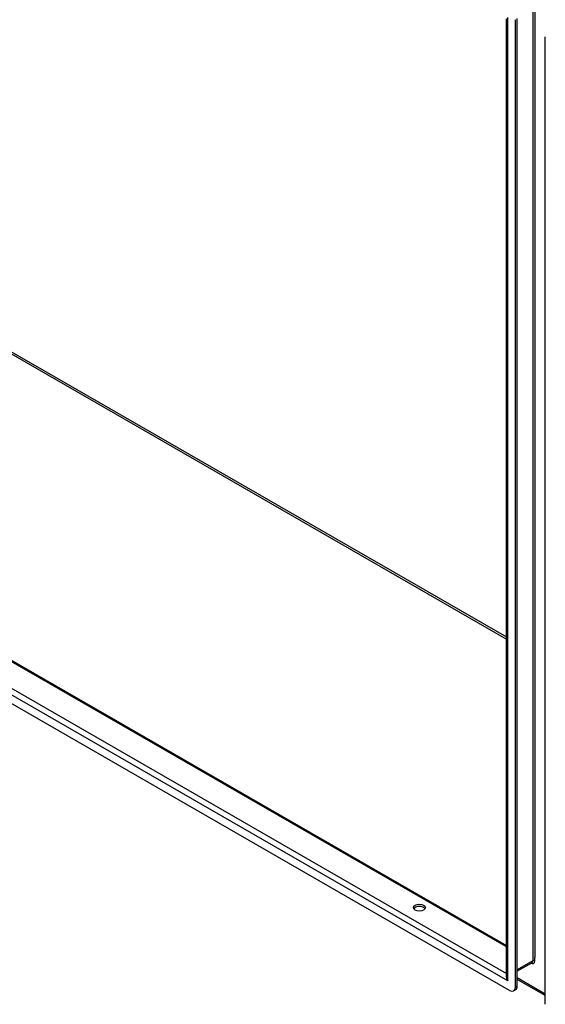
# Model space of a CAD drawing. Header units: inches. Extents: x 25 to 728, y 80 to 333.
# Tile 110 of 160: x 657 to 670, y 275 to 299. Entities that reach past the tile are written whole.
import ezdxf

# ---------------------------------------------------------------- set-up
doc = ezdxf.new("R2010")
doc.units = ezdxf.units.IN
doc.header["$MEASUREMENT"] = 0
doc.layers.add('Visible Edges(ANSI)', color=7, linetype='Continuous', lineweight=25)
doc.layers.add('Visible Tangent Edges(ANSI)', color=7, linetype='Continuous', lineweight=25)

msp = doc.modelspace()

# ---------------------------------------------------------------- linework, layer by layer
at = {"layer": 'Visible Edges(ANSI)'}
for p, q in [((619.575, 304.412), (668.632, 276.161)), ((668.703, 275.077), (618.793, 303.818)), ((668.632, 275.425), (668.632, 298.547)), ((668.842, 275.158), (668.842, 298.526)), ((668.89, 275.186), (668.89, 298.553)), ((669.566, 274.741), (669.566, 298.109)), ((669.245, 275.744), (668.89, 275.539)), ((669.566, 274.955), (668.89, 275.344)), ((668.801, 275.067), (668.849, 275.095))]:
    msp.add_line(p, q, dxfattribs=at)
msp.add_ellipse((666.525, 277.077), major_axis=(0.145, 0), ratio=0.575862, dxfattribs=at)
for centre, major_axis, ratio, start_param, end_param in [((666.525, 277.021), (0.145, 0), 0.575862, 0.339371, 2.802222), ((668.703, 275.238), (0.098, -0.171), 0.578093, 5.499721, 7.070517), ((668.751, 275.266), (0.098, -0.171), 0.578093, 0, 0.787332)]:
    msp.add_ellipse(centre, major_axis=major_axis, ratio=ratio, start_param=start_param, end_param=end_param, dxfattribs=at)
at = {"layer": 'Visible Tangent Edges(ANSI)'}
for p, q in [((626.011, 308.108), (668.632, 283.564)), ((626.033, 308.146), (668.632, 283.615)), ((668.632, 276.128), (619.552, 304.391)), ((668.661, 275.31), (618.835, 304.003)), ((618.996, 304.071), (668.632, 275.488)), ((669.265, 298.848), (669.265, 275.789)), ((669.309, 298.766), (669.309, 275.872)), ((668.661, 275.31), (668.661, 298.582)), ((669.265, 275.789), (668.89, 275.573)), ((669.309, 275.789), (669.309, 275.872)), ((669.566, 274.989), (668.89, 275.378)), ((668.89, 275.186), (668.842, 275.158))]:
    msp.add_line(p, q, dxfattribs=at)
for centre, major_axis, ratio, start_param, end_param in [((669.217, 275.842), (0.065, -0.113), 0.578093, 5.578073, 7.070517), ((669.195, 275.829), (0.0494, -0.0858), 0.578093, 0, 0.787332), ((669.287, 275.776), (0.031, 0), 0.575862, 0.785398, 2.356194), ((668.731, 275.35), (-0.095, 0.132), 0.494861, 0.056981, 1.51867), ((668.731, 275.35), (-0.066, 0.148), 0.494835, 0.83602, 1.621418)]:
    msp.add_ellipse(centre, major_axis=major_axis, ratio=ratio, start_param=start_param, end_param=end_param, dxfattribs=at)

doc.saveas('drawing.dxf')
